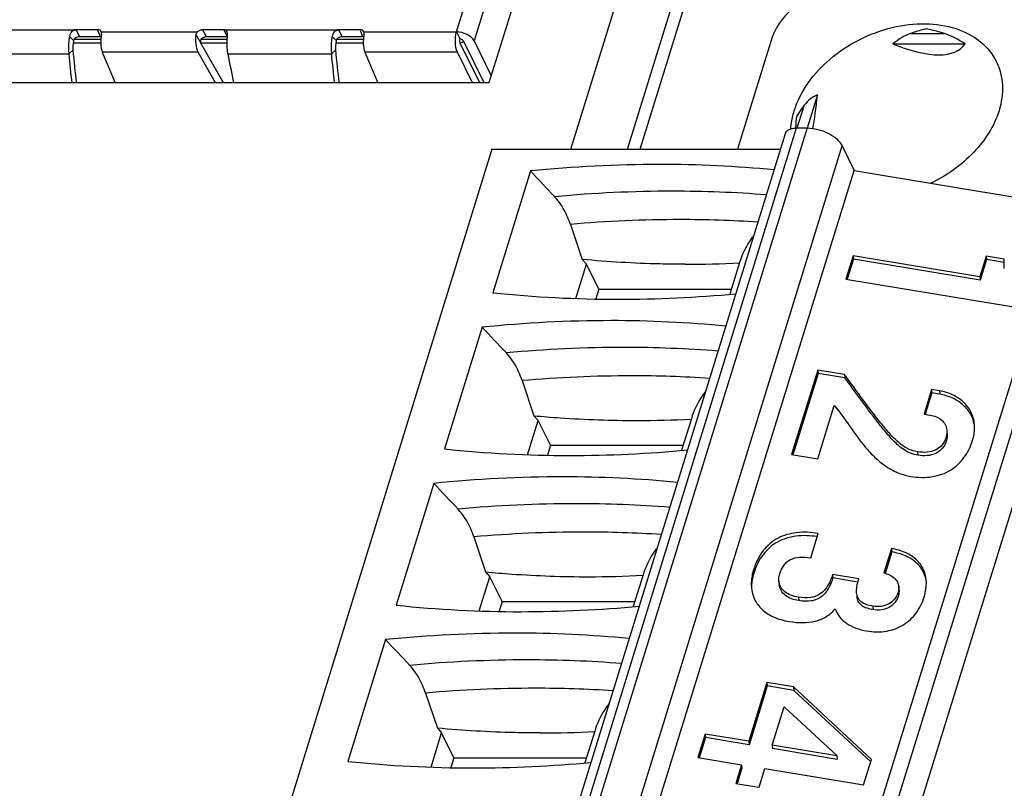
# Model space of a CAD drawing. Header units: millimetres. Extents: x 0 to 594, y 1 to 420.
# Tile 39 of 214: x 264.85 to 270.03, y 92.32 to 96.36. Entities that reach past the tile are written whole.
import ezdxf

# ---------------------------------------------------------------- set-up
doc = ezdxf.new("R2010")
doc.units = ezdxf.units.MM
doc.header["$LTSCALE"] = 32.67
for name, color, linetype in [('61757N-0_DXF_CONTINUOUS_LINE', 7, 'CONTINUOUS'), ('61852N-2_DXF_CONTINUOUS_LINE', 7, 'CONTINUOUS'), ('7499021125_DXF_CONTINUOUS_LINE', 7, 'CONTINUOUS'), ('U5-PXC_18471DXF_CONTINUOUS_LINE', 7, 'CONTINUOUS')]:
    doc.layers.add(name, color=color, linetype=linetype)

msp = doc.modelspace()

# ---------------------------------------------------------------- linework, layer by layer
at = {"layer": '61757N-0_DXF_CONTINUOUS_LINE', "color": 9, "linetype": 'Continuous'}
for p, q in [((267.7504, 95.6815), (270.9956, 106.1829)), ((268.0483, 95.6815), (271.2531, 106.0524))]:
    msp.add_line(p, q, dxfattribs=at)
at = {"layer": '61757N-0_DXF_CONTINUOUS_LINE', "color": 7, "linetype": 'Continuous'}
for p, q in [((267.8987, 97.9049), (267.3196, 96.031)), ((267.3196, 96.031), (263.4788, 96.031))]:
    msp.add_line(p, q, dxfattribs=at)
at = {"layer": '61852N-2_DXF_CONTINUOUS_LINE', "color": 7, "linetype": 'Continuous'}
msp.add_line((268.1146, 95.6815), (271.4427, 106.4511), dxfattribs=at)
at = {"layer": '7499021125_DXF_CONTINUOUS_LINE', "color": 9, "linetype": 'Continuous'}
for p, q in [((267.149, 96.2988), (267.6485, 97.9152)), ((267.7404, 97.8684), (267.241, 96.2522)), ((264.5427, 96.3106), (265.148, 96.3106)), ((265.1663, 96.2733), (265.148, 96.3106)), ((265.2754, 96.2733), (265.2598, 96.3106)), ((265.8125, 96.3106), (265.8336, 96.2733)), ((265.9243, 96.3106), (265.9426, 96.2733)), ((265.9243, 96.3106), (266.5296, 96.3106)), ((266.5479, 96.2733), (266.5296, 96.3106)), ((266.6569, 96.2733), (266.6414, 96.3106)), ((265.1339, 96.2542), (265.1126, 96.2754)), ((265.1371, 96.2615), (265.2773, 96.2615)), ((265.2801, 96.2988), (265.7849, 96.2988)), ((265.7781, 96.2861), (265.8039, 96.2404)), ((265.806, 96.2615), (265.9431, 96.2615)), ((266.5155, 96.2542), (266.4942, 96.2754)), ((266.5187, 96.2615), (266.6589, 96.2615)), ((266.6617, 96.2988), (267.149, 96.2988)), ((265.1088, 96.1839), (265.1309, 96.2029)), ((265.277, 96.2404), (265.1337, 96.2404)), ((265.9421, 96.2404), (265.8039, 96.2404)), ((266.4904, 96.1839), (266.5125, 96.2029)), ((266.6586, 96.2404), (266.5152, 96.2404)), ((264.5646, 96.1839), (265.1088, 96.1839)), ((265.7894, 96.1934), (265.2851, 96.1934)), ((265.9462, 96.1839), (266.4904, 96.1839)), ((267.1537, 96.1934), (266.6667, 96.1934))]:
    msp.add_line(p, q, dxfattribs=at)
at = {"layer": '7499021125_DXF_CONTINUOUS_LINE', "color": 7, "linetype": 'Continuous'}
for p, q in [((265.2598, 96.3106), (265.148, 96.3106)), ((265.9243, 96.3106), (265.8125, 96.3106)), ((266.6414, 96.3106), (266.5296, 96.3106)), ((265.2754, 96.2733), (265.1663, 96.2733)), ((265.2799, 96.2994), (265.2801, 96.2988)), ((265.9426, 96.2733), (265.8336, 96.2733)), ((266.6569, 96.2733), (266.5479, 96.2733)), ((266.6615, 96.2994), (266.6617, 96.2988)), ((267.149, 96.2988), (267.1673, 96.2615)), ((267.2942, 96.031), (267.1857, 96.2522)), ((267.241, 96.2522), (267.3312, 96.0683)), ((265.9222, 96.031), (265.8039, 96.2404)), ((267.271, 96.031), (267.1682, 96.2404)), ((265.2851, 96.1934), (265.3528, 96.031)), ((265.8811, 96.031), (265.7894, 96.1934)), ((266.6667, 96.1934), (266.7344, 96.031)), ((267.2334, 96.031), (267.1537, 96.1934))]:
    msp.add_line(p, q, dxfattribs=at)
for centre, radius, start, end in [((265.1709, 96.2502), 0.0373, 173.8144, 179.9955), ((266.5525, 96.2502), 0.0373, 173.8144, 179.9954), ((269.0748, 96.5314), 3.9575, 184.7615, 187.2849), ((270.4564, 96.5314), 3.9575, 184.7615, 187.2849), ((269.2056, 96.5317), 4.1115, 184.8528, 187.0197), ((269.6412, 96.8308), 3.7511, 189.9302, 192.3374), ((270.5265, 96.5254), 4.0506, 184.8364, 187.0354)]:
    msp.add_arc(centre, radius, start, end, dxfattribs=at)
for centre, major_axis, ratio, start_param, end_param in [((265.2526, 96.2871), (0.027, 0.0132), 0.721159, -0.042508, 0.97535), ((265.8053, 96.2871), (0.027, 0.0132), 0.721159, 0.97535, 2.022548), ((266.6341, 96.2871), (0.027, 0.0132), 0.721159, -0.042508, 0.97535), ((265.3033, 96.2522), (0.0025, 0.075), 0.353013, 1.112903, 2.482342), ((265.2681, 96.2498), (0.027, 0.0132), 0.721159, 0.853809, 0.97535), ((265.8076, 96.2522), (-0.0026, 0.075), 0.425068, 1.086504, 2.455942), ((265.8263, 96.2498), (0.027, 0.0132), 0.721159, 0.97535, 2.022548), ((266.6849, 96.2522), (0.0025, 0.075), 0.353013, 1.112903, 2.482342), ((266.6497, 96.2498), (0.027, 0.0132), 0.721159, 0.853809, 0.97535)]:
    msp.add_ellipse(centre, major_axis=major_axis, ratio=ratio, start_param=start_param, end_param=end_param, dxfattribs=at)
for points, knots in [([(265.148, 96.3106), (265.1391, 96.3105), (265.1218, 96.3007), (265.1142, 96.284), (265.1126, 96.2754)], [0, 0, 0, 0, 0.504156, 1, 1, 1, 1]), ([(265.9405, 96.3014), (265.9381, 96.3054), (265.9325, 96.3098), (265.9261, 96.3106), (265.9243, 96.3106)], [0, 0, 0, 0, 0.722753, 1, 1, 1, 1]), ([(266.5296, 96.3106), (266.5207, 96.3105), (266.5034, 96.3007), (266.4957, 96.284), (266.4942, 96.2754)], [0, 0, 0, 0, 0.504156, 1, 1, 1, 1]), ([(265.1126, 96.2754), (265.1112, 96.268), (265.1068, 96.2377), (265.1066, 96.2068), (265.1088, 96.1839)], [0, 0, 0, 0, 0.246574, 1, 1, 1, 1]), ([(265.806, 96.2615), (265.8046, 96.2601), (265.8005, 96.2538), (265.8013, 96.2451), (265.8039, 96.2404)], [0, 0, 0, 0, 0.264092, 1, 1, 1, 1]), ([(265.9462, 96.1839), (265.9425, 96.2067), (265.9408, 96.2375), (265.9432, 96.268), (265.9441, 96.2754)], [0, 0, 0, 0, 0.755082, 1, 1, 1, 1]), ([(266.4942, 96.2754), (266.4928, 96.268), (266.4884, 96.2377), (266.4882, 96.2068), (266.4904, 96.1839)], [0, 0, 0, 0, 0.246574, 1, 1, 1, 1]), ([(267.1537, 96.1934), (267.1462, 96.2088), (267.1408, 96.2451), (267.1435, 96.2811), (267.149, 96.2988)], [0, 0, 0, 0, 0.480344, 1, 1, 1, 1]), ([(267.241, 96.2522), (267.2337, 96.2669), (267.2032, 96.2899), (267.1681, 96.2988), (267.149, 96.2988)], [0, 0, 0, 0, 0.461983, 1, 1, 1, 1]), ([(267.1682, 96.2404), (267.1676, 96.2418), (267.1655, 96.2487), (267.1657, 96.2562), (267.1673, 96.2615)], [0, 0, 0, 0, 0.2203, 1, 1, 1, 1]), ([(267.1857, 96.2522), (267.185, 96.2535), (267.1803, 96.259), (267.1728, 96.2615), (267.1673, 96.2615)], [0, 0, 0, 0, 0.214333, 1, 1, 1, 1])]:
    msp.add_open_spline(points, degree=3, knots=knots, dxfattribs=at)
for points in [[(265.1337, 96.2502), (265.1307, 96.2347), (265.1298, 96.2187), (265.1309, 96.2029)], [(265.1371, 96.2615), (265.1353, 96.2595), (265.1342, 96.2569), (265.1339, 96.2542)], [(265.1663, 96.2733), (265.1558, 96.2733), (265.1441, 96.2693), (265.1371, 96.2615)], [(265.2811, 96.295), (265.2809, 96.2963), (265.2806, 96.2976), (265.2801, 96.2988)], [(265.2806, 96.2861), (265.2812, 96.289), (265.2815, 96.292), (265.2811, 96.295)], [(265.7849, 96.2988), (265.7816, 96.2954), (265.779, 96.2908), (265.7781, 96.2861)], [(265.9441, 96.2902), (265.9435, 96.2941), (265.9425, 96.298), (265.9405, 96.3014)], [(265.9441, 96.2754), (265.9447, 96.2803), (265.9447, 96.2853), (265.9441, 96.2902)], [(266.5152, 96.2502), (266.5123, 96.2347), (266.5114, 96.2187), (266.5125, 96.2029)], [(266.5187, 96.2615), (266.5169, 96.2595), (266.5157, 96.2569), (266.5155, 96.2542)], [(266.5479, 96.2733), (266.5374, 96.2733), (266.5257, 96.2693), (266.5187, 96.2615)], [(266.6627, 96.295), (266.6625, 96.2963), (266.6622, 96.2976), (266.6617, 96.2988)], [(266.6622, 96.2861), (266.6628, 96.289), (266.6631, 96.292), (266.6627, 96.295)]]:
    msp.add_open_spline(points, degree=3, dxfattribs=at)
at = {"layer": '7499021125_DXF_CONTINUOUS_LINE', "color": 9, "linetype": 'Continuous'}
msp.add_open_spline([(267.1857, 96.2522), (267.1836, 96.2455), (267.1753, 96.2404), (267.1682, 96.2404)], degree=3, dxfattribs=at)
at = {"layer": 'U5-PXC_18471DXF_CONTINUOUS_LINE', "color": 7, "linetype": 'Continuous'}
for p, q in [((268.8105, 96.272), (268.628, 95.6815)), ((269.4449, 96.236), (269.8245, 96.236)), ((269.0478, 95.9686), (268.9936, 95.7932)), ((268.9379, 95.7934), (268.9932, 95.7934)), ((266.5774, 88.3145), (268.8794, 95.764)), ((267.3349, 95.6815), (265.0329, 88.232)), ((267.3349, 95.6815), (268.8539, 95.6815)), ((269.1771, 95.7001), (269.2412, 95.5696)), ((266.9391, 88.1201), (269.2412, 95.5696)), ((267.5384, 95.5671), (267.3403, 94.9263)), ((269.2412, 95.5696), (270.3534, 95.3848)), ((268.0623, 87.9709), (270.3644, 95.4204)), ((267.7483, 95.2858), (267.8105, 95.1011)), ((269.2352, 95.1212), (269.1972, 94.9982)), ((269.2352, 95.1212), (269.2369, 95.1032)), ((269.9017, 95.0105), (269.2352, 95.1212)), ((269.9352, 95.1189), (269.9017, 95.0105)), ((269.9352, 95.1189), (269.9369, 95.1009)), ((270.0306, 95.103), (269.9352, 95.1189)), ((267.7772, 94.8957), (267.8329, 95.0758)), ((267.8105, 95.1011), (267.8329, 95.0758)), ((267.897, 94.9453), (267.8329, 95.0758)), ((268.6386, 95.0854), (268.5871, 94.9189)), ((269.2369, 95.1032), (269.2041, 94.997)), ((269.9034, 94.9925), (269.2369, 95.1032)), ((269.9369, 95.1009), (269.9034, 94.9925)), ((270.0304, 95.0853), (269.9369, 95.1009)), ((269.9017, 95.0105), (269.9034, 94.9925)), ((269.1972, 94.9982), (270.081, 94.8514)), ((267.897, 94.9453), (267.8811, 94.8939)), ((267.897, 94.9453), (268.5953, 94.9453)), ((267.2842, 94.7447), (267.0862, 94.1038)), ((269.0491, 94.5189), (268.9118, 94.0746)), ((269.0508, 94.5009), (268.9187, 94.0735)), ((269.0491, 94.5189), (269.0508, 94.5009)), ((269.1904, 94.4954), (269.0491, 94.5189)), ((269.1921, 94.4774), (269.0508, 94.5009)), ((269.1904, 94.4954), (269.1921, 94.4774)), ((267.4941, 94.4633), (267.5564, 94.2786)), ((269.6483, 94.4163), (269.6085, 94.2874)), ((269.65, 94.3983), (269.6154, 94.2863)), ((269.6483, 94.4163), (269.65, 94.3983)), ((269.6893, 94.4095), (269.6483, 94.4163)), ((269.691, 94.3915), (269.65, 94.3983)), ((269.0495, 94.0517), (269.1364, 94.333)), ((269.6085, 94.2874), (269.6399, 94.2822)), ((267.5231, 94.0732), (267.5787, 94.2534)), ((267.5564, 94.2786), (267.5787, 94.2534)), ((267.6428, 94.1228), (267.5787, 94.2534)), ((268.3844, 94.2629), (268.3329, 94.0964)), ((267.6428, 94.1228), (267.6269, 94.0714)), ((267.6428, 94.1228), (268.3411, 94.1228)), ((268.9118, 94.0746), (269.0495, 94.0517)), ((267.03, 93.9222), (266.832, 93.2813)), ((267.2399, 93.6408), (267.3022, 93.4561)), ((269.0126, 93.5299), (269.0524, 93.6588)), ((269.4367, 93.5795), (269.3969, 93.4507)), ((269.4384, 93.5615), (269.4035, 93.4486)), ((269.4367, 93.5795), (269.4384, 93.5615)), ((267.3022, 93.4561), (267.3246, 93.4309)), ((267.2689, 93.2507), (267.3246, 93.4309)), ((267.3886, 93.3003), (267.3246, 93.4309)), ((268.1302, 93.4404), (268.0788, 93.2739)), ((268.8452, 93.4074), (268.8469, 93.3894)), ((269.1279, 93.443), (269.1296, 93.425)), ((269.2655, 93.4201), (269.1279, 93.443)), ((269.261, 93.4031), (269.1296, 93.425)), ((269.477, 93.3606), (269.4754, 93.3786)), ((267.3886, 93.3003), (267.3727, 93.2489)), ((267.3886, 93.3003), (268.0869, 93.3003)), ((266.7759, 93.0997), (266.5778, 92.4588)), ((268.7819, 92.8739), (268.6863, 92.5644)), ((268.7836, 92.8559), (268.688, 92.5463)), ((268.7819, 92.8739), (268.7836, 92.8559)), ((268.922, 92.8506), (268.7819, 92.8739)), ((268.9237, 92.8326), (268.7836, 92.8559)), ((268.922, 92.8506), (268.9237, 92.8326)), ((269.332, 92.4684), (268.922, 92.8506)), ((269.328, 92.4556), (268.9237, 92.8326)), ((266.9858, 92.8183), (267.048, 92.6336)), ((268.8094, 92.5439), (268.8719, 92.746)), ((268.8719, 92.746), (269.1505, 92.4893)), ((267.048, 92.6336), (267.0704, 92.6084)), ((267.0147, 92.4282), (267.0704, 92.6084)), ((267.1345, 92.4778), (267.0704, 92.6084)), ((267.876, 92.6179), (267.8246, 92.4514)), ((268.4569, 92.6025), (268.4189, 92.4794)), ((268.4586, 92.5844), (268.4258, 92.4783)), ((268.4569, 92.6025), (268.4586, 92.5844)), ((268.6863, 92.5644), (268.4569, 92.6025)), ((268.688, 92.5463), (268.4586, 92.5844)), ((268.6863, 92.5644), (268.688, 92.5463)), ((268.8094, 92.5439), (268.8111, 92.5259)), ((269.1499, 92.4873), (268.8094, 92.5439)), ((269.1516, 92.4693), (268.8111, 92.5259)), ((267.1345, 92.4778), (267.1186, 92.4264)), ((267.1345, 92.4778), (267.8328, 92.4778)), ((268.4189, 92.4794), (268.6483, 92.4413)), ((269.1505, 92.4893), (269.1499, 92.4873)), ((269.1499, 92.4873), (269.1516, 92.4693)), ((269.1505, 92.4893), (269.1522, 92.4713)), ((269.1522, 92.4713), (269.1516, 92.4693)), ((269.2906, 92.3346), (269.332, 92.4684)), ((268.6483, 92.4413), (268.6178, 92.3427)), ((268.65, 92.4233), (268.6247, 92.3416)), ((268.6483, 92.4413), (268.65, 92.4233)), ((268.741, 92.3222), (268.7714, 92.4209)), ((268.7714, 92.4209), (269.2906, 92.3346)), ((268.6178, 92.3427), (268.741, 92.3222))]:
    msp.add_line(p, q, dxfattribs=at)
at = {"layer": 'U5-PXC_18471DXF_CONTINUOUS_LINE', "color": 9, "linetype": 'Continuous'}
for p, q in [((269.5365, 96.29), (269.7165, 96.29)), ((268.9418, 95.7934), (268.9793, 95.9148)), ((266.6359, 88.3439), (268.9379, 95.7934)), ((268.9932, 95.7934), (266.6912, 88.3439)), ((266.8751, 88.2507), (269.1771, 95.7001)), ((270.4473, 95.4204), (268.1452, 87.9709)), ((268.2556, 87.915), (270.5576, 95.3644)), ((269.6893, 94.4095), (269.691, 94.3915)), ((269.7235, 94.1626), (269.7252, 94.1445)), ((269.575, 94.0887), (269.5767, 94.0707)), ((268.7116, 93.468), (268.7133, 93.45)), ((268.9474, 93.3231), (268.9491, 93.3051)), ((269.472, 93.3489), (269.4737, 93.3308)), ((269.3389, 93.2755), (269.3406, 93.2575))]:
    msp.add_line(p, q, dxfattribs=at)
at = {"layer": 'U5-PXC_18471DXF_CONTINUOUS_LINE', "color": 7, "linetype": 'Continuous'}
for centre, radius, start, end in [((269.5768, 95.7635), 0.6448, 171.6539, 177.3114), ((268.2242, 88.7523), 6.8493, 90.06361, 95.74647), ((268.2189, 89.3448), 6.2568, 84.48341, 90.02099), ((268.3548, 100.395), 5.3191, 269.9741, 273.0513), ((267.9945, 101.1266), 6.2348, 263.97706, 270.02508), ((267.9908, 101.713), 6.8212, 270.054, 275.28352), ((267.97, 87.9298), 6.8493, 90.06361, 95.74647), ((267.9647, 88.5223), 6.2568, 84.48341, 90.02099), ((268.1006, 99.5725), 5.3191, 269.9741, 273.0513), ((267.7404, 100.3041), 6.2348, 263.97706, 270.02508), ((267.7367, 100.8905), 6.8212, 270.054, 275.28352), ((267.7158, 87.1073), 6.8493, 90.06361, 95.74647), ((267.7105, 87.6998), 6.2568, 84.48341, 90.02099), ((267.8465, 98.75), 5.3191, 269.9741, 273.0513), ((267.4862, 99.4816), 6.2348, 263.97706, 270.02508), ((267.4825, 100.0681), 6.8212, 270.054, 275.28352), ((267.4617, 86.2848), 6.8493, 90.06361, 95.74647), ((267.4564, 86.8773), 6.2568, 84.48341, 90.02099), ((267.5923, 97.9275), 5.3191, 269.9741, 273.0513), ((267.232, 98.6592), 6.2348, 263.97706, 270.02508), ((267.2283, 99.2456), 6.8212, 270.054, 275.28352)]:
    msp.add_arc(centre, radius, start, end, dxfattribs=at)
at = {"layer": 'U5-PXC_18471DXF_CONTINUOUS_LINE', "color": 9, "linetype": 'Continuous'}
for centre, radius, start, end in [((268.288, 88.731), 6.7295, 90.01845, 95.30883), ((268.2904, 89.2375), 6.223, 85.48974, 90.04232), ((268.3308, 88.5711), 6.74, 90.04772, 94.95787), ((268.3262, 89.0339), 6.2772, 86.26272, 90.00957), ((268.0338, 87.9085), 6.7295, 90.01845, 95.30883), ((268.0362, 88.415), 6.223, 85.48974, 90.04232), ((268.0766, 87.7486), 6.74, 90.04772, 94.95787), ((268.072, 88.2114), 6.2772, 86.26272, 90.00957), ((267.7796, 87.086), 6.7295, 90.01845, 95.30883), ((267.7821, 87.5925), 6.223, 85.48974, 90.04232), ((267.8224, 86.9261), 6.74, 90.04772, 94.95787), ((267.8179, 87.3889), 6.2772, 86.26272, 90.00957), ((267.5255, 86.2635), 6.7295, 90.01845, 95.30883), ((267.5279, 86.7701), 6.223, 85.48974, 90.04232), ((267.5683, 86.1036), 6.74, 90.04772, 94.95787), ((267.5637, 86.5664), 6.2772, 86.26272, 90.00957)]:
    msp.add_arc(centre, radius, start, end, dxfattribs=at)
at = {"layer": 'U5-PXC_18471DXF_CONTINUOUS_LINE', "color": 7, "linetype": 'Continuous'}
for centre, major_axis, ratio, start_param, end_param in [((269.7874, 95.2259), (-0.2142, 1.0743), 0.484608, 0.071512, 0.263653), ((269.7874, 95.2259), (-0.2142, 1.0743), 0.484608, -0.456343, -0.264202), ((268.8789, 97.0773), (0.936, -0.8533), 0.301899, 5.603386, 6.323383), ((269.7874, 95.2259), (0.8041, -0.6937), 0.42076, 2.963517, 3.155659), ((268.8789, 97.0773), (-0.0763, 1.4324), 0.121725, -2.693618, -2.462441), ((267.5893, 89.2202), (-12.023, 14.4477), 0.221613, -1.316641, -1.306439), ((267.3351, 88.3977), (-12.023, 14.4477), 0.221613, -1.316641, -1.306439), ((267.0809, 87.5752), (-12.023, 14.4477), 0.221613, -1.316641, -1.306439), ((266.8268, 86.7527), (-12.023, 14.4477), 0.221613, -1.316641, -1.306439)]:
    msp.add_ellipse(centre, major_axis=major_axis, ratio=ratio, start_param=start_param, end_param=end_param, dxfattribs=at)
for points, knots in [([(269.1594, 96.507), (269.1218, 96.507), (269.0448, 96.4936), (268.9116, 96.4298), (268.8314, 96.3396), (268.8105, 96.272)], [0, 0, 0, 0, 0.254915, 0.51963, 1, 1, 1, 1]), ([(268.9255, 95.8842), (268.9581, 95.9899), (269.0695, 96.1359), (269.265, 96.2641), (269.4368, 96.3285), (269.6114, 96.3501), (269.7735, 96.3265), (269.908, 96.2578), (269.9696, 96.1825), (269.9894, 96.1421)], [0, 0, 0, 0, 0.251334, 0.390654, 0.530392, 0.664055, 0.786846, 0.897543, 1, 1, 1, 1]), ([(269.6193, 96.3153), (269.6125, 96.3137), (269.5846, 96.3064), (269.5571, 96.2974), (269.5365, 96.29)], [0, 0, 0, 0, 0.241964, 1, 1, 1, 1]), ([(269.7165, 96.29), (269.7086, 96.2926), (269.6766, 96.3024), (269.644, 96.3105), (269.6193, 96.3153)], [0, 0, 0, 0, 0.247623, 1, 1, 1, 1]), ([(269.9894, 96.1421), (270.0081, 96.1041), (270.0299, 96.0163), (270.0165, 95.9276), (270.0031, 95.8842)], [0, 0, 0, 0, 0.482569, 1, 1, 1, 1]), ([(268.9793, 95.9148), (268.9754, 95.91), (268.9609, 95.8915), (268.9476, 95.872), (268.9388, 95.8571)], [0, 0, 0, 0, 0.262957, 1, 1, 1, 1]), ([(268.9078, 95.7884), (268.9083, 95.7963), (268.9112, 95.8288), (268.9182, 95.8608), (268.9255, 95.8842)], [0, 0, 0, 0, 0.244288, 1, 1, 1, 1]), ([(270.0031, 95.8842), (269.9781, 95.8031), (269.8766, 95.6466), (269.7265, 95.5415), (269.6412, 95.501)], [0, 0, 0, 0, 0.473535, 1, 1, 1, 1]), ([(268.8794, 95.764), (268.8808, 95.7685), (268.8862, 95.7773), (268.8998, 95.7866), (268.9176, 95.7922), (268.9309, 95.7934), (268.9379, 95.7934)], [0, 0, 0, 0, 0.202214, 0.430015, 0.696253, 1, 1, 1, 1]), ([(268.9932, 95.7934), (269.0121, 95.7934), (269.0506, 95.7882), (269.104, 95.7686), (269.1484, 95.7397), (269.1705, 95.7137), (269.1771, 95.7001)], [0, 0, 0, 0, 0.264742, 0.536643, 0.788515, 1, 1, 1, 1]), ([(267.7483, 95.2858), (267.7434, 95.3002), (267.7231, 95.3525), (267.6933, 95.4017), (267.6653, 95.4316)], [0, 0, 0, 0, 0.269717, 1, 1, 1, 1]), ([(268.7135, 95.2287), (268.705, 95.2185), (268.6731, 95.1747), (268.6506, 95.1245), (268.6386, 95.0855)], [0, 0, 0, 0, 0.246156, 1, 1, 1, 1]), ([(268.3524, 95.0758), (268.3079, 95.0758), (268.127, 95.0781), (267.9463, 95.0887), (267.8105, 95.1011)], [0, 0, 0, 0, 0.246197, 1, 1, 1, 1]), ([(270.031, 95.0539), (270.0306, 95.0576), (270.0295, 95.0739), (270.0298, 95.0904), (270.0306, 95.103)], [0, 0, 0, 0, 0.225314, 1, 1, 1, 1]), ([(267.4941, 94.4633), (267.4893, 94.4777), (267.469, 94.53), (267.4391, 94.5792), (267.4112, 94.6091)], [0, 0, 0, 0, 0.269717, 1, 1, 1, 1]), ([(269.575, 94.0887), (269.5638, 94.0905), (269.5414, 94.0957), (269.508, 94.1113), (269.4737, 94.1371), (269.4355, 94.175), (269.3904, 94.2278), (269.3065, 94.3353), (269.2398, 94.4273), (269.1904, 94.4954)], [0, 0, 0, 0, 0.059299, 0.120387, 0.19221, 0.283674, 0.402885, 0.557299, 1, 1, 1, 1]), ([(269.5767, 94.0707), (269.5635, 94.0729), (269.5379, 94.0792), (269.5036, 94.0973), (269.4745, 94.1205), (269.4401, 94.1539), (269.4015, 94.1985), (269.3578, 94.2535), (269.3155, 94.3091), (269.2602, 94.3836), (269.2193, 94.4399), (269.1921, 94.4774)], [0, 0, 0, 0, 0.070253, 0.137459, 0.202047, 0.26514, 0.389176, 0.512002, 0.634294, 0.756319, 1, 1, 1, 1]), ([(268.4593, 94.4062), (268.4509, 94.396), (268.4189, 94.3522), (268.3965, 94.302), (268.3844, 94.263)], [0, 0, 0, 0, 0.246156, 1, 1, 1, 1]), ([(269.8739, 94.2343), (269.8718, 94.2565), (269.8595, 94.3002), (269.8176, 94.354), (269.759, 94.392), (269.7133, 94.4055), (269.6893, 94.4095)], [0, 0, 0, 0, 0.24465, 0.483941, 0.733195, 1, 1, 1, 1]), ([(269.8731, 94.234), (269.8692, 94.2542), (269.8541, 94.2935), (269.8124, 94.3413), (269.7564, 94.3754), (269.7135, 94.3877), (269.691, 94.3915)], [0, 0, 0, 0, 0.241637, 0.481768, 0.732527, 1, 1, 1, 1]), ([(269.1364, 94.333), (269.1646, 94.2993), (269.2166, 94.2235), (269.2839, 94.129), (269.3489, 94.0585), (269.4042, 94.0125), (269.4675, 93.9769), (269.5145, 93.9632), (269.5388, 93.9592)], [0, 0, 0, 0, 0.233683, 0.488229, 0.61614, 0.742636, 0.86907, 1, 1, 1, 1]), ([(269.6399, 94.2822), (269.6516, 94.2802), (269.6737, 94.2743), (269.702, 94.2577), (269.722, 94.2337), (269.7275, 94.214), (269.7285, 94.204)], [0, 0, 0, 0, 0.281796, 0.532183, 0.76387, 1, 1, 1, 1]), ([(267.5564, 94.2786), (267.6021, 94.2744), (267.7823, 94.2599), (267.9633, 94.2534), (268.0982, 94.2534)], [0, 0, 0, 0, 0.253672, 1, 1, 1, 1]), ([(269.8641, 94.1495), (269.8664, 94.1568), (269.8737, 94.1844), (269.8759, 94.2135), (269.8739, 94.2343)], [0, 0, 0, 0, 0.268539, 1, 1, 1, 1]), ([(269.7285, 94.204), (269.7288, 94.2008), (269.7293, 94.1868), (269.7267, 94.1728), (269.7235, 94.1626)], [0, 0, 0, 0, 0.230827, 1, 1, 1, 1]), ([(269.5388, 93.9592), (269.5766, 93.9529), (269.6499, 93.9503), (269.7505, 93.9857), (269.8251, 94.0557), (269.8541, 94.1169), (269.8641, 94.1495)], [0, 0, 0, 0, 0.278127, 0.520056, 0.752906, 1, 1, 1, 1]), ([(269.7235, 94.1626), (269.719, 94.1482), (269.7052, 94.1215), (269.6686, 94.0948), (269.6234, 94.084), (269.5914, 94.0859), (269.575, 94.0887)], [0, 0, 0, 0, 0.247482, 0.478953, 0.724664, 1, 1, 1, 1]), ([(269.7252, 94.1445), (269.7211, 94.1315), (269.7081, 94.1052), (269.6717, 94.0769), (269.6249, 94.066), (269.5925, 94.068), (269.5767, 94.0707)], [0, 0, 0, 0, 0.225151, 0.470648, 0.734514, 1, 1, 1, 1]), ([(267.2399, 93.6408), (267.2351, 93.6552), (267.2148, 93.7075), (267.185, 93.7567), (267.157, 93.7867)], [0, 0, 0, 0, 0.269717, 1, 1, 1, 1]), ([(269.0524, 93.6588), (269.0144, 93.6651), (268.9407, 93.6693), (268.8361, 93.6399), (268.7537, 93.5696), (268.7227, 93.5038), (268.7116, 93.468)], [0, 0, 0, 0, 0.268715, 0.506545, 0.738765, 1, 1, 1, 1]), ([(269.0472, 93.6419), (269.0098, 93.6475), (268.9376, 93.6506), (268.8352, 93.6203), (268.7547, 93.5503), (268.7243, 93.4853), (268.7133, 93.45)], [0, 0, 0, 0, 0.267355, 0.504967, 0.737906, 1, 1, 1, 1]), ([(268.2051, 93.5837), (268.1967, 93.5735), (268.1648, 93.5297), (268.1423, 93.4795), (268.1303, 93.4405)], [0, 0, 0, 0, 0.246156, 1, 1, 1, 1]), ([(269.62, 93.4149), (269.6182, 93.4343), (269.6082, 93.4733), (269.5707, 93.5241), (269.5113, 93.5618), (269.4632, 93.575), (269.4367, 93.5795)], [0, 0, 0, 0, 0.220357, 0.444144, 0.695779, 1, 1, 1, 1]), ([(269.6191, 93.4145), (269.6157, 93.4322), (269.6029, 93.4673), (269.5648, 93.5119), (269.5081, 93.5452), (269.4631, 93.5573), (269.4384, 93.5615)], [0, 0, 0, 0, 0.217197, 0.442185, 0.696203, 1, 1, 1, 1]), ([(268.8499, 93.4471), (268.8549, 93.4632), (268.8679, 93.493), (268.9056, 93.5252), (268.9566, 93.5365), (268.9928, 93.5332), (269.0126, 93.5299)], [0, 0, 0, 0, 0.249379, 0.467679, 0.704331, 1, 1, 1, 1]), ([(267.3022, 93.4561), (267.3479, 93.4519), (267.5282, 93.4374), (267.7091, 93.4309), (267.8441, 93.4309)], [0, 0, 0, 0, 0.253672, 1, 1, 1, 1]), ([(268.7116, 93.468), (268.7092, 93.4599), (268.701, 93.4291), (268.6983, 93.3967), (268.7005, 93.3733)], [0, 0, 0, 0, 0.263205, 1, 1, 1, 1]), ([(268.7133, 93.45), (268.7113, 93.4435), (268.7045, 93.4185), (268.7012, 93.3924), (268.7013, 93.3732)], [0, 0, 0, 0, 0.260741, 1, 1, 1, 1]), ([(268.8452, 93.4074), (268.8449, 93.4105), (268.8444, 93.4239), (268.8469, 93.4373), (268.8499, 93.4471)], [0, 0, 0, 0, 0.23286, 1, 1, 1, 1]), ([(268.9474, 93.3231), (268.9337, 93.3253), (268.9083, 93.3319), (268.8756, 93.3498), (268.8526, 93.3754), (268.8462, 93.3968), (268.8452, 93.4074)], [0, 0, 0, 0, 0.292669, 0.547117, 0.775006, 1, 1, 1, 1]), ([(269.1279, 93.443), (269.1155, 93.4044), (269.0917, 93.3544), (269.0392, 93.327), (269.0004, 93.3174), (268.9688, 93.3195), (268.9474, 93.3231)], [0, 0, 0, 0, 0.50532, 0.614764, 0.72963, 1, 1, 1, 1]), ([(269.1296, 93.425), (269.124, 93.4075), (269.1103, 93.3724), (269.0813, 93.3324), (269.0463, 93.3107), (269.0041, 93.2992), (268.9707, 93.3015), (268.9491, 93.3051)], [0, 0, 0, 0, 0.226923, 0.465374, 0.594507, 0.729421, 1, 1, 1, 1]), ([(269.2541, 93.3453), (269.2531, 93.3564), (269.255, 93.382), (269.2614, 93.4066), (269.2655, 93.4201)], [0, 0, 0, 0, 0.441587, 1, 1, 1, 1]), ([(269.3969, 93.4507), (269.4169, 93.4466), (269.4458, 93.4346), (269.4695, 93.4043), (269.4746, 93.3871), (269.4754, 93.3786)], [0, 0, 0, 0, 0.540703, 0.773671, 1, 1, 1, 1]), ([(269.6094, 93.325), (269.6117, 93.3326), (269.6195, 93.3619), (269.6221, 93.3927), (269.62, 93.4149)], [0, 0, 0, 0, 0.263443, 1, 1, 1, 1]), ([(268.7005, 93.3733), (268.7025, 93.3522), (268.7135, 93.3098), (268.7545, 93.2548), (268.8192, 93.2142), (268.8715, 93.2002), (268.9003, 93.1954)], [0, 0, 0, 0, 0.220224, 0.444218, 0.696081, 1, 1, 1, 1]), ([(268.9491, 93.3051), (268.9363, 93.3072), (268.9116, 93.3134), (268.8786, 93.3306), (268.8546, 93.3567), (268.8479, 93.3787), (268.8469, 93.3894)], [0, 0, 0, 0, 0.273326, 0.532989, 0.773399, 1, 1, 1, 1]), ([(269.4754, 93.3786), (269.4756, 93.3762), (269.476, 93.3662), (269.4743, 93.3561), (269.472, 93.3489)], [0, 0, 0, 0, 0.240195, 1, 1, 1, 1]), ([(269.3389, 93.2755), (269.3269, 93.2775), (269.3053, 93.2824), (269.2775, 93.2965), (269.2592, 93.3184), (269.255, 93.3362), (269.2541, 93.3453)], [0, 0, 0, 0, 0.30696, 0.553432, 0.769953, 1, 1, 1, 1]), ([(269.3406, 93.2575), (269.3298, 93.2593), (269.309, 93.2639), (269.2806, 93.2771), (269.261, 93.2998), (269.2566, 93.3183), (269.2558, 93.3273)], [0, 0, 0, 0, 0.274151, 0.535189, 0.773868, 1, 1, 1, 1]), ([(269.3051, 93.1456), (269.3404, 93.1397), (269.409, 93.1379), (269.5029, 93.1721), (269.5726, 93.2376), (269.6, 93.2947), (269.6094, 93.325)], [0, 0, 0, 0, 0.276859, 0.519997, 0.754339, 1, 1, 1, 1]), ([(269.472, 93.3489), (269.4678, 93.3353), (269.455, 93.3102), (269.4109, 93.2748), (269.3662, 93.271), (269.3389, 93.2755)], [0, 0, 0, 0, 0.257578, 0.49682, 1, 1, 1, 1]), ([(269.4737, 93.3308), (269.47, 93.3189), (269.4584, 93.2949), (269.427, 93.2672), (269.385, 93.254), (269.3552, 93.2551), (269.3406, 93.2575)], [0, 0, 0, 0, 0.225829, 0.469957, 0.733154, 1, 1, 1, 1]), ([(268.9003, 93.1954), (268.9236, 93.1915), (268.9689, 93.1869), (269.0351, 93.1935), (269.0953, 93.2175), (269.1278, 93.2457), (269.1418, 93.262)], [0, 0, 0, 0, 0.270354, 0.517902, 0.754024, 1, 1, 1, 1]), ([(269.1418, 93.262), (269.1462, 93.2467), (269.1625, 93.217), (269.2015, 93.1829), (269.2501, 93.1584), (269.2864, 93.1487), (269.3051, 93.1456)], [0, 0, 0, 0, 0.227821, 0.469171, 0.728419, 1, 1, 1, 1]), ([(266.9858, 92.8183), (266.9809, 92.8327), (266.9606, 92.885), (266.9308, 92.9342), (266.9028, 92.9642)], [0, 0, 0, 0, 0.269717, 1, 1, 1, 1]), ([(267.951, 92.7613), (267.9425, 92.751), (267.9106, 92.7072), (267.8881, 92.657), (267.8761, 92.618)], [0, 0, 0, 0, 0.246156, 1, 1, 1, 1]), ([(267.5899, 92.6084), (267.5454, 92.6084), (267.3645, 92.6106), (267.1838, 92.6213), (267.048, 92.6336)], [0, 0, 0, 0, 0.246197, 1, 1, 1, 1])]:
    msp.add_open_spline(points, degree=3, knots=knots, dxfattribs=at)
for points in [[(269.7302, 94.186), (269.7315, 94.1722), (269.7293, 94.1579), (269.7252, 94.1445)], [(269.477, 93.3606), (269.478, 93.3507), (269.4767, 93.3404), (269.4737, 93.3308)]]:
    msp.add_open_spline(points, degree=3, dxfattribs=at)

doc.saveas('drawing.dxf')
